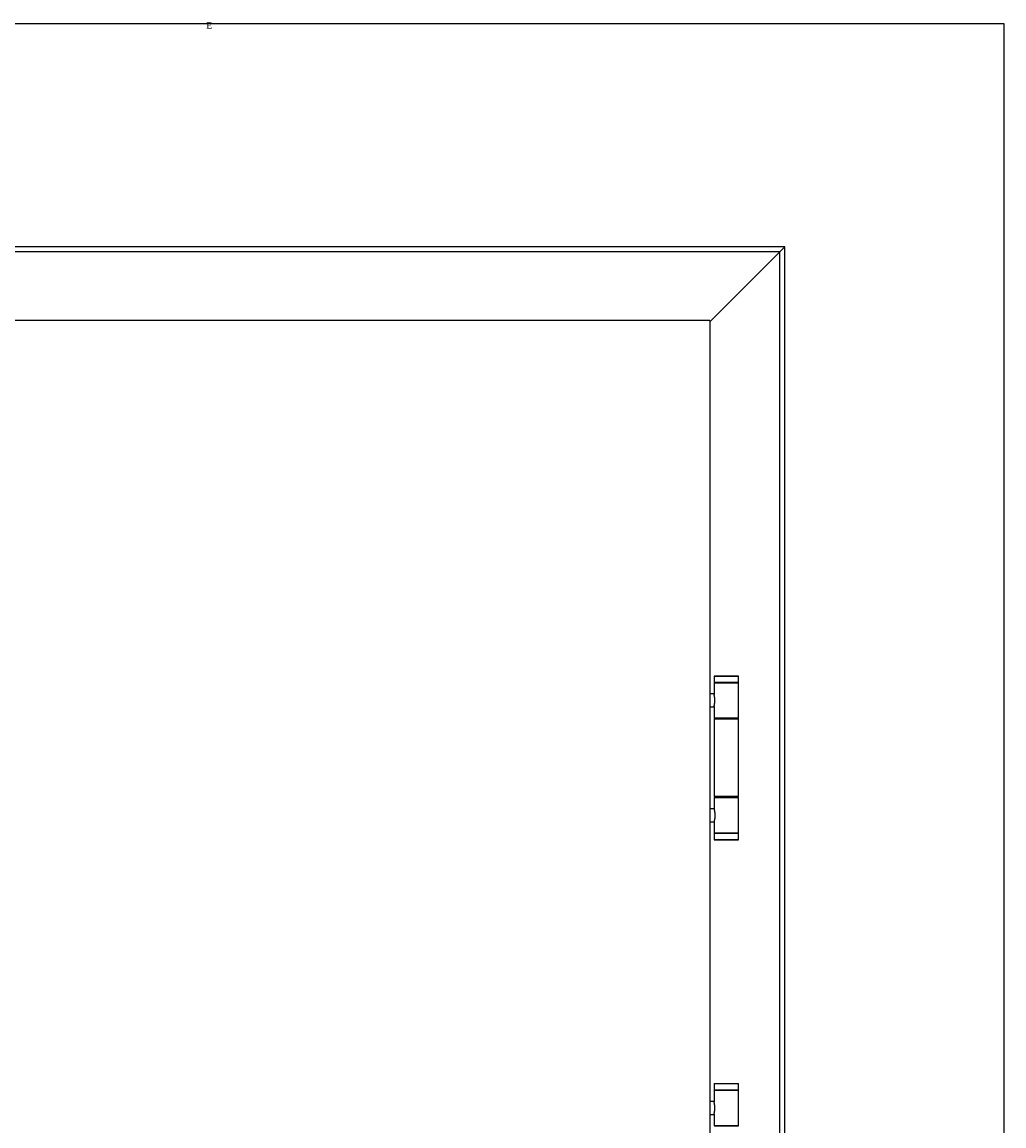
# Model space of a CAD drawing. Header units: millimetres. Extents: x -8500 to 4200, y 0 to 5940.
# Tile 170 of 256: x -4596 to -3993, y 2779 to 3456. Entities that reach past the tile are written whole.
import ezdxf

# ---------------------------------------------------------------- set-up
doc = ezdxf.new("R2010")
doc.units = ezdxf.units.MM
doc.layers.add('1', color=250, linetype='Continuous')
doc.layers.add('151', color=250, linetype='Continuous')
doc.styles.add('Times New Roman', font='times.ttf')

msp = doc.modelspace()

# ---------------------------------------------------------------- linework, layer by layer
at = {"layer": '151', "linetype": 'Continuous', "lineweight": -3}
for p, q in [((-5198.44, 3455.32), (-3993.44, 3455.32)), ((-3993.44, 3455.32), (-3993.44, 1235.32)), ((-4127.94, 3318.32), (-5063.94, 3318.32)), ((-4127.94, 3318.32), (-4131.02, 3315.24)), ((-4127.94, 3318.32), (-4131.02, 3315.24)), ((-4127.94, 1235.32), (-4127.94, 3318.32)), ((-4131.02, 3315.24), (-5060.86, 3315.24)), ((-4131.02, 3315.24), (-4173.94, 3272.32)), ((-4131.02, 3315.24), (-4173.94, 3272.32)), ((-4131.02, 1235.32), (-4131.02, 3315.24)), ((-4173.94, 3273.07), (-5017.94, 3273.07)), ((-4173.94, 3273.07), (-4173.94, 1245.07)), ((-4171.14, 3055.07), (-4171.24, 3054.97)), ((-4156.24, 3054.97), (-4171.24, 3054.97)), ((-4171.24, 3054.97), (-4171.24, 3051.17)), ((-4171.14, 3055.07), (-4156.34, 3055.07)), ((-4156.24, 3054.97), (-4156.34, 3055.07)), ((-4156.24, 3051.17), (-4156.24, 3054.97)), ((-4171.24, 3051.17), (-4156.24, 3051.17)), ((-4171.24, 3051.17), (-4171.14, 3051.07)), ((-4171.14, 3051.07), (-4171.24, 3050.97)), ((-4171.24, 3050.97), (-4171.24, 3043.74)), ((-4171.24, 3050.97), (-4156.4, 3050.97)), ((-4156.5, 3051.07), (-4171.14, 3051.07)), ((-4156.34, 3051.07), (-4156.5, 3051.07)), ((-4156.4, 3050.97), (-4156.24, 3050.97)), ((-4156.34, 3051.07), (-4156.24, 3051.17)), ((-4156.24, 3050.97), (-4156.34, 3051.07)), ((-4156.24, 3029.17), (-4156.24, 3050.97)), ((-4171.24, 3044.07), (-4173.94, 3044.07)), ((-4171.24, 3044.07), (-4173.94, 3044.07)), ((-4173.94, 3036.07), (-4171.24, 3036.07)), ((-4173.94, 3036.07), (-4171.24, 3036.07)), ((-4171.24, 3036.42), (-4171.24, 3029.17)), ((-4171.24, 3029.17), (-4171.14, 3029.07)), ((-4156.4, 3029.17), (-4171.24, 3029.17)), ((-4156.24, 3028.57), (-4171.24, 3028.57)), ((-4171.24, 3028.57), (-4171.24, 2981.07)), ((-4171.14, 3029.07), (-4156.5, 3029.07)), ((-4167.64, 3029.07), (-4167.64, 3028.57)), ((-4159.84, 3028.57), (-4159.84, 3029.07)), ((-4156.5, 3029.07), (-4156.34, 3029.07)), ((-4156.24, 3029.17), (-4156.4, 3029.17)), ((-4156.34, 3029.07), (-4156.24, 3029.17)), ((-4156.24, 2981.07), (-4156.24, 3028.57)), ((-4156.24, 2981.07), (-4171.24, 2981.07)), ((-4171.14, 2980.57), (-4171.24, 2980.47)), ((-4171.24, 2980.47), (-4171.24, 2973.25)), ((-4156.24, 2980.47), (-4171.24, 2980.47)), ((-4171.14, 2980.57), (-4156.34, 2980.57)), ((-4167.64, 2981.07), (-4167.64, 2980.57)), ((-4159.84, 2980.57), (-4159.84, 2981.07)), ((-4156.24, 2980.47), (-4156.34, 2980.57)), ((-4156.24, 2958.67), (-4156.24, 2980.47)), ((-4171.24, 2973.57), (-4173.94, 2973.57)), ((-4173.94, 2965.57), (-4171.24, 2965.57)), ((-4171.24, 2965.93), (-4171.24, 2958.67)), ((-4171.24, 2958.67), (-4171.14, 2958.57)), ((-4171.24, 2958.67), (-4156.24, 2958.67)), ((-4171.14, 2958.57), (-4171.24, 2958.47)), ((-4156.24, 2958.47), (-4171.24, 2958.47)), ((-4171.24, 2958.47), (-4171.24, 2954.67)), ((-4171.24, 2954.67), (-4156.24, 2954.67)), ((-4171.24, 2954.67), (-4171.14, 2954.57)), ((-4156.34, 2958.57), (-4171.14, 2958.57)), ((-4156.34, 2954.57), (-4171.14, 2954.57)), ((-4156.34, 2958.57), (-4156.24, 2958.67)), ((-4156.24, 2958.47), (-4156.34, 2958.57)), ((-4156.34, 2954.57), (-4156.24, 2954.67)), ((-4156.24, 2954.67), (-4156.24, 2958.47)), ((-4171.14, 2805.07), (-4171.24, 2804.97)), ((-4171.24, 2804.97), (-4171.24, 2801.17)), ((-4156.24, 2804.97), (-4171.24, 2804.97)), ((-4171.14, 2805.07), (-4156.34, 2805.07)), ((-4156.24, 2804.97), (-4156.34, 2805.07)), ((-4156.24, 2801.17), (-4156.24, 2804.97)), ((-4171.24, 2801.17), (-4171.14, 2801.07)), ((-4171.24, 2801.17), (-4156.24, 2801.17)), ((-4171.14, 2801.07), (-4171.24, 2800.97)), ((-4171.24, 2800.97), (-4171.24, 2793.74)), ((-4171.24, 2800.97), (-4156.4, 2800.97)), ((-4156.5, 2801.07), (-4171.14, 2801.07)), ((-4156.34, 2801.07), (-4156.5, 2801.07)), ((-4156.4, 2800.97), (-4156.24, 2800.97)), ((-4156.34, 2801.07), (-4156.24, 2801.17)), ((-4156.24, 2800.97), (-4156.34, 2801.07)), ((-4156.24, 2779.17), (-4156.24, 2800.97)), ((-4171.24, 2794.07), (-4173.94, 2794.07)), ((-4171.24, 2794.07), (-4173.94, 2794.07)), ((-4173.94, 2786.07), (-4171.24, 2786.07)), ((-4173.94, 2786.07), (-4171.24, 2786.07)), ((-4171.24, 2786.42), (-4171.24, 2779.17)), ((-4171.24, 2779.17), (-4171.14, 2779.07)), ((-4156.4, 2779.17), (-4171.24, 2779.17)), ((-4171.14, 2779.07), (-4156.5, 2779.07)), ((-4156.5, 2779.07), (-4156.34, 2779.07)), ((-4156.24, 2779.17), (-4156.4, 2779.17)), ((-4156.34, 2779.07), (-4156.24, 2779.17))]:
    msp.add_line(p, q, dxfattribs=at)
for points, knots in [([(-4171.22, 3036.21), (-4171.22, 3036.22), (-4171.22, 3036.23), (-4171.23, 3036.26), (-4171.23, 3036.27), (-4171.23, 3036.29), (-4171.24, 3036.32), (-4171.24, 3036.36), (-4171.24, 3036.43), (-4171.23, 3036.49), (-4171.22, 3036.61), (-4171.21, 3036.68), (-4171.2, 3036.79), (-4171.19, 3036.82), (-4171.18, 3036.9), (-4171.17, 3036.94), (-4171.15, 3037.06), (-4171.14, 3037.15), (-4171.1, 3037.33), (-4171.08, 3037.43), (-4171.05, 3037.58), (-4171.05, 3037.63), (-4171.03, 3037.7), (-4171.03, 3037.73), (-4171.02, 3037.78), (-4171.01, 3037.81), (-4170.99, 3037.94), (-4170.97, 3038.05), (-4170.93, 3038.28), (-4170.91, 3038.4), (-4170.87, 3038.63), (-4170.86, 3038.76), (-4170.84, 3038.92), (-4170.84, 3038.95), (-4170.83, 3039.01), (-4170.82, 3039.11), (-4170.81, 3039.2), (-4170.8, 3039.4), (-4170.78, 3039.66), (-4170.77, 3039.92), (-4170.77, 3040.12), (-4170.77, 3040.19), (-4170.78, 3040.29), (-4170.78, 3040.32), (-4170.78, 3040.39), (-4170.78, 3040.43), (-4170.79, 3040.59), (-4170.8, 3040.72), (-4170.82, 3040.98), (-4170.83, 3041.11), (-4170.85, 3041.3), (-4170.86, 3041.36), (-4170.87, 3041.46), (-4170.87, 3041.49), (-4170.88, 3041.55), (-4170.89, 3041.58), (-4170.91, 3041.73), (-4170.93, 3041.85), (-4170.96, 3042.07), (-4170.98, 3042.18), (-4171.01, 3042.35), (-4171.02, 3042.4), (-4171.04, 3042.5), (-4171.05, 3042.55), (-4171.08, 3042.7), (-4171.1, 3042.8), (-4171.14, 3042.98), (-4171.15, 3043.07), (-4171.17, 3043.19), (-4171.18, 3043.25), (-4171.19, 3043.31), (-4171.2, 3043.34), (-4171.2, 3043.36), (-4171.21, 3043.45), (-4171.22, 3043.52), (-4171.23, 3043.64), (-4171.24, 3043.7), (-4171.24, 3043.8), (-4171.23, 3043.85), (-4171.22, 3043.9), (-4171.22, 3043.92), (-4171.22, 3043.93)], [0, 0, 0, 0, 0.013479, 0.013479, 0.022814, 0.022814, 0.032148, 0.050818, 0.050818, 0.088156, 0.088156, 0.125495, 0.125495, 0.144164, 0.144164, 0.162833, 0.162833, 0.200172, 0.200172, 0.23751, 0.23751, 0.25618, 0.25618, 0.265514, 0.265514, 0.274849, 0.274849, 0.312187, 0.312187, 0.349526, 0.349526, 0.386864, 0.386864, 0.396199, 0.396199, 0.405534, 0.424203, 0.424203, 0.461541, 0.49888, 0.49888, 0.517549, 0.517549, 0.526884, 0.526884, 0.536218, 0.536218, 0.573557, 0.573557, 0.610895, 0.610895, 0.629565, 0.629565, 0.638899, 0.638899, 0.648234, 0.648234, 0.685572, 0.685572, 0.722911, 0.722911, 0.74158, 0.74158, 0.760249, 0.760249, 0.797588, 0.797588, 0.834926, 0.834926, 0.853596, 0.86293, 0.86293, 0.872265, 0.872265, 0.909603, 0.909603, 0.946942, 0.946942, 0.98428, 0.98428, 1, 1, 1, 1]), ([(-4171.24, 3036.39), (-4171.24, 3036.4), (-4171.24, 3036.43), (-4171.24, 3036.46), (-4171.23, 3036.49), (-4171.23, 3036.5), (-4171.23, 3036.58), (-4171.22, 3036.64), (-4171.2, 3036.78), (-4171.19, 3036.86), (-4171.16, 3037.02), (-4171.14, 3037.1), (-4171.12, 3037.22), (-4171.12, 3037.24), (-4171.11, 3037.29), (-4171.1, 3037.36), (-4171.08, 3037.43), (-4171.05, 3037.57), (-4171.04, 3037.68), (-4171, 3037.89), (-4170.98, 3037.99), (-4170.95, 3038.16), (-4170.94, 3038.22), (-4170.92, 3038.31), (-4170.92, 3038.34), (-4170.91, 3038.4), (-4170.91, 3038.43), (-4170.88, 3038.58), (-4170.85, 3038.82), (-4170.82, 3039.07), (-4170.8, 3039.33), (-4170.79, 3039.46), (-4170.78, 3039.63), (-4170.78, 3039.66), (-4170.78, 3039.73), (-4170.78, 3039.83), (-4170.77, 3039.93), (-4170.77, 3040.13), (-4170.78, 3040.39), (-4170.79, 3040.66), (-4170.8, 3040.82), (-4170.81, 3040.86), (-4170.81, 3040.92), (-4170.81, 3040.95), (-4170.82, 3041.05), (-4170.83, 3041.12), (-4170.85, 3041.31), (-4170.87, 3041.43), (-4170.9, 3041.67), (-4170.92, 3041.79), (-4170.94, 3041.94), (-4170.95, 3041.96), (-4170.96, 3042.02), (-4170.97, 3042.11), (-4170.99, 3042.19), (-4171.01, 3042.35), (-4171.03, 3042.46), (-4171.07, 3042.66), (-4171.09, 3042.75), (-4171.11, 3042.87), (-4171.12, 3042.89), (-4171.13, 3042.94), (-4171.13, 3042.96), (-4171.14, 3043.03), (-4171.15, 3043.07), (-4171.17, 3043.2), (-4171.19, 3043.27), (-4171.21, 3043.42), (-4171.22, 3043.49), (-4171.23, 3043.62), (-4171.24, 3043.68), (-4171.24, 3043.74), (-4171.24, 3043.74), (-4171.24, 3043.75)], [0, 0, 0, 0, 0.010759, 0.021224, 0.021224, 0.03169, 0.03169, 0.073552, 0.073552, 0.115414, 0.115414, 0.157276, 0.157276, 0.167741, 0.167741, 0.178207, 0.199138, 0.199138, 0.241, 0.241, 0.282862, 0.282862, 0.303793, 0.303793, 0.314258, 0.314258, 0.324724, 0.324724, 0.366586, 0.408448, 0.408448, 0.45031, 0.45031, 0.460775, 0.460775, 0.471241, 0.492172, 0.492172, 0.534034, 0.575896, 0.575896, 0.586361, 0.586361, 0.596827, 0.596827, 0.617758, 0.617758, 0.65962, 0.65962, 0.701482, 0.701482, 0.711948, 0.711948, 0.722413, 0.743344, 0.743344, 0.785206, 0.785206, 0.827068, 0.827068, 0.837534, 0.837534, 0.847999, 0.847999, 0.86893, 0.86893, 0.910792, 0.910792, 0.952654, 0.952654, 0.994516, 0.994516, 1, 1, 1, 1]), ([(-4171.24, 2973.25), (-4171.24, 2973.25), (-4171.24, 2973.25), (-4171.24, 2973.23), (-4171.24, 2973.19), (-4171.23, 2973.15), (-4171.23, 2973.05), (-4171.22, 2972.99), (-4171.2, 2972.85), (-4171.19, 2972.77), (-4171.17, 2972.67), (-4171.17, 2972.65), (-4171.16, 2972.61), (-4171.16, 2972.59), (-4171.14, 2972.53), (-4171.14, 2972.48), (-4171.11, 2972.35), (-4171.09, 2972.25), (-4171.05, 2972.06), (-4171.03, 2971.96), (-4171.01, 2971.8), (-4170.99, 2971.72), (-4170.98, 2971.64), (-4170.97, 2971.58), (-4170.96, 2971.55), (-4170.94, 2971.41), (-4170.92, 2971.29), (-4170.88, 2971.06), (-4170.87, 2970.94), (-4170.84, 2970.69), (-4170.82, 2970.56), (-4170.81, 2970.37), (-4170.8, 2970.3), (-4170.79, 2970.17), (-4170.79, 2970.1), (-4170.78, 2969.9), (-4170.77, 2969.64), (-4170.78, 2969.37), (-4170.78, 2969.18), (-4170.78, 2969.11), (-4170.79, 2969.01), (-4170.79, 2968.98), (-4170.8, 2968.91), (-4170.8, 2968.88), (-4170.81, 2968.71), (-4170.82, 2968.58), (-4170.85, 2968.33), (-4170.87, 2968.21), (-4170.89, 2968.03), (-4170.9, 2967.97), (-4170.91, 2967.88), (-4170.92, 2967.85), (-4170.93, 2967.79), (-4170.93, 2967.76), (-4170.96, 2967.61), (-4170.98, 2967.5), (-4171.01, 2967.29), (-4171.03, 2967.18), (-4171.06, 2967.03), (-4171.07, 2966.98), (-4171.09, 2966.91), (-4171.09, 2966.88), (-4171.1, 2966.84), (-4171.11, 2966.81), (-4171.13, 2966.7), (-4171.14, 2966.61), (-4171.17, 2966.44), (-4171.19, 2966.37), (-4171.21, 2966.22), (-4171.22, 2966.15), (-4171.23, 2966.05), (-4171.23, 2966.02), (-4171.24, 2965.96), (-4171.24, 2965.93), (-4171.24, 2965.9), (-4171.24, 2965.9), (-4171.24, 2965.89)], [0, 0, 0, 0, 0.002718, 0.002718, 0.01317, 0.034075, 0.034075, 0.075884, 0.075884, 0.117694, 0.117694, 0.128146, 0.128146, 0.138599, 0.138599, 0.159503, 0.159503, 0.201313, 0.201313, 0.243122, 0.243122, 0.264027, 0.274479, 0.274479, 0.284932, 0.284932, 0.326741, 0.326741, 0.368551, 0.368551, 0.41036, 0.41036, 0.431265, 0.431265, 0.45217, 0.45217, 0.493979, 0.535789, 0.535789, 0.556694, 0.556694, 0.567146, 0.567146, 0.577598, 0.577598, 0.619408, 0.619408, 0.661218, 0.661218, 0.682122, 0.682122, 0.692575, 0.692575, 0.703027, 0.703027, 0.744837, 0.744837, 0.786646, 0.786646, 0.807551, 0.807551, 0.818003, 0.818003, 0.828456, 0.828456, 0.870265, 0.870265, 0.912075, 0.912075, 0.953884, 0.953884, 0.974789, 0.974789, 0.995694, 0.995694, 1, 1, 1, 1]), ([(-4171.22, 2786.21), (-4171.22, 2786.22), (-4171.22, 2786.23), (-4171.23, 2786.26), (-4171.23, 2786.27), (-4171.23, 2786.29), (-4171.24, 2786.32), (-4171.24, 2786.36), (-4171.24, 2786.43), (-4171.23, 2786.49), (-4171.22, 2786.61), (-4171.21, 2786.68), (-4171.2, 2786.79), (-4171.19, 2786.82), (-4171.18, 2786.9), (-4171.17, 2786.94), (-4171.15, 2787.06), (-4171.14, 2787.15), (-4171.1, 2787.33), (-4171.08, 2787.43), (-4171.05, 2787.58), (-4171.05, 2787.63), (-4171.03, 2787.7), (-4171.03, 2787.73), (-4171.02, 2787.78), (-4171.01, 2787.81), (-4170.99, 2787.94), (-4170.97, 2788.05), (-4170.93, 2788.28), (-4170.91, 2788.4), (-4170.87, 2788.63), (-4170.86, 2788.76), (-4170.84, 2788.92), (-4170.84, 2788.95), (-4170.83, 2789.01), (-4170.82, 2789.11), (-4170.81, 2789.2), (-4170.8, 2789.4), (-4170.78, 2789.66), (-4170.77, 2789.92), (-4170.77, 2790.12), (-4170.77, 2790.19), (-4170.78, 2790.29), (-4170.78, 2790.32), (-4170.78, 2790.39), (-4170.78, 2790.43), (-4170.79, 2790.59), (-4170.8, 2790.72), (-4170.82, 2790.98), (-4170.83, 2791.11), (-4170.85, 2791.3), (-4170.86, 2791.36), (-4170.87, 2791.46), (-4170.87, 2791.49), (-4170.88, 2791.55), (-4170.89, 2791.58), (-4170.91, 2791.73), (-4170.93, 2791.85), (-4170.96, 2792.07), (-4170.98, 2792.18), (-4171.01, 2792.35), (-4171.02, 2792.4), (-4171.04, 2792.5), (-4171.05, 2792.55), (-4171.08, 2792.7), (-4171.1, 2792.8), (-4171.14, 2792.98), (-4171.15, 2793.07), (-4171.17, 2793.19), (-4171.18, 2793.25), (-4171.19, 2793.31), (-4171.2, 2793.34), (-4171.2, 2793.36), (-4171.21, 2793.45), (-4171.22, 2793.52), (-4171.23, 2793.64), (-4171.24, 2793.7), (-4171.24, 2793.8), (-4171.23, 2793.85), (-4171.22, 2793.9), (-4171.22, 2793.92), (-4171.22, 2793.93)], [0, 0, 0, 0, 0.013479, 0.013479, 0.022814, 0.022814, 0.032148, 0.050818, 0.050818, 0.088156, 0.088156, 0.125495, 0.125495, 0.144164, 0.144164, 0.162833, 0.162833, 0.200172, 0.200172, 0.23751, 0.23751, 0.25618, 0.25618, 0.265514, 0.265514, 0.274849, 0.274849, 0.312187, 0.312187, 0.349526, 0.349526, 0.386864, 0.386864, 0.396199, 0.396199, 0.405534, 0.424203, 0.424203, 0.461541, 0.49888, 0.49888, 0.517549, 0.517549, 0.526884, 0.526884, 0.536218, 0.536218, 0.573557, 0.573557, 0.610895, 0.610895, 0.629565, 0.629565, 0.638899, 0.638899, 0.648234, 0.648234, 0.685572, 0.685572, 0.722911, 0.722911, 0.74158, 0.74158, 0.760249, 0.760249, 0.797588, 0.797588, 0.834926, 0.834926, 0.853596, 0.86293, 0.86293, 0.872265, 0.872265, 0.909603, 0.909603, 0.946942, 0.946942, 0.98428, 0.98428, 1, 1, 1, 1]), ([(-4171.24, 2786.39), (-4171.24, 2786.4), (-4171.24, 2786.43), (-4171.24, 2786.46), (-4171.23, 2786.49), (-4171.23, 2786.5), (-4171.23, 2786.58), (-4171.22, 2786.64), (-4171.2, 2786.78), (-4171.19, 2786.86), (-4171.16, 2787.02), (-4171.14, 2787.1), (-4171.12, 2787.22), (-4171.12, 2787.24), (-4171.11, 2787.29), (-4171.1, 2787.36), (-4171.08, 2787.43), (-4171.05, 2787.57), (-4171.04, 2787.68), (-4171, 2787.89), (-4170.98, 2787.99), (-4170.95, 2788.16), (-4170.94, 2788.22), (-4170.92, 2788.31), (-4170.92, 2788.34), (-4170.91, 2788.4), (-4170.91, 2788.43), (-4170.88, 2788.58), (-4170.85, 2788.82), (-4170.82, 2789.07), (-4170.8, 2789.33), (-4170.79, 2789.46), (-4170.78, 2789.63), (-4170.78, 2789.66), (-4170.78, 2789.73), (-4170.78, 2789.83), (-4170.77, 2789.93), (-4170.77, 2790.13), (-4170.78, 2790.39), (-4170.79, 2790.66), (-4170.8, 2790.82), (-4170.81, 2790.86), (-4170.81, 2790.92), (-4170.81, 2790.95), (-4170.82, 2791.05), (-4170.83, 2791.12), (-4170.85, 2791.31), (-4170.87, 2791.43), (-4170.9, 2791.67), (-4170.92, 2791.79), (-4170.94, 2791.94), (-4170.95, 2791.96), (-4170.96, 2792.02), (-4170.97, 2792.11), (-4170.99, 2792.19), (-4171.01, 2792.35), (-4171.03, 2792.46), (-4171.07, 2792.66), (-4171.09, 2792.75), (-4171.11, 2792.87), (-4171.12, 2792.89), (-4171.13, 2792.94), (-4171.13, 2792.96), (-4171.14, 2793.03), (-4171.15, 2793.07), (-4171.17, 2793.2), (-4171.19, 2793.27), (-4171.21, 2793.42), (-4171.22, 2793.49), (-4171.23, 2793.62), (-4171.24, 2793.68), (-4171.24, 2793.74), (-4171.24, 2793.74), (-4171.24, 2793.75)], [0, 0, 0, 0, 0.010759, 0.021224, 0.021224, 0.03169, 0.03169, 0.073552, 0.073552, 0.115414, 0.115414, 0.157276, 0.157276, 0.167741, 0.167741, 0.178207, 0.199138, 0.199138, 0.241, 0.241, 0.282862, 0.282862, 0.303793, 0.303793, 0.314258, 0.314258, 0.324724, 0.324724, 0.366586, 0.408448, 0.408448, 0.45031, 0.45031, 0.460775, 0.460775, 0.471241, 0.492172, 0.492172, 0.534034, 0.575896, 0.575896, 0.586361, 0.586361, 0.596827, 0.596827, 0.617758, 0.617758, 0.65962, 0.65962, 0.701482, 0.701482, 0.711948, 0.711948, 0.722413, 0.743344, 0.743344, 0.785206, 0.785206, 0.827068, 0.827068, 0.837534, 0.837534, 0.847999, 0.847999, 0.86893, 0.86893, 0.910792, 0.910792, 0.952654, 0.952654, 0.994516, 0.994516, 1, 1, 1, 1])]:
    msp.add_open_spline(points, degree=3, knots=knots, dxfattribs=at)

# ---------------------------------------------------------------- texts
at = {"layer": '1', "linetype": 'Continuous', "lineweight": -3, "insert": (-4482.98, 3452.23), "char_height": 4, "attachment_point": 7, "line_spacing_factor": 1.140076, "style": 'Times New Roman'}
msp.add_mtext('\\fTimes New Roman|b0|i0;\\W1.0000;E', dxfattribs=at)

doc.saveas('drawing.dxf')
